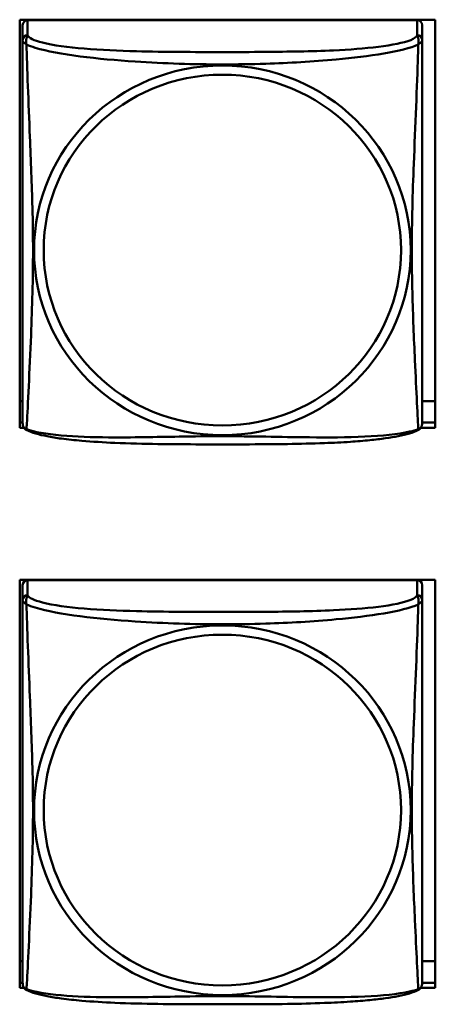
# Model space of a CAD drawing. Header units: inches. Extents: x 0.8 to 72.9, y -7.8 to 49.3.
# Tile 202 of 256: x 55.8 to 56.3, y 6.9 to 8.1. Entities that reach past the tile are written whole.
import ezdxf

# ---------------------------------------------------------------- set-up
doc = ezdxf.new("R2010")
doc.units = ezdxf.units.IN
doc.header["$MEASUREMENT"] = 0
doc.layers.add('Visible Edges(ROSSANSI)', color=7, linetype='Continuous', lineweight=50)
doc.layers.add('Visible Tangent Edges(ROSSANSI)', color=7, linetype='Continuous', lineweight=50)

msp = doc.modelspace()

# ---------------------------------------------------------------- linework, layer by layer
at = {"layer": 'Visible Edges(ROSSANSI)'}
for p, q in [((55.8223, 7.6275), (55.8223, 8.1101)), ((55.8223, 8.1101), (56.3138, 8.1101)), ((56.2924, 8.1094), (55.8317, 8.1094)), ((56.3138, 8.1101), (56.3138, 7.6275)), ((55.8258, 8.1036), (55.8258, 8.086)), ((56.2983, 8.086), (56.2983, 8.1036)), ((55.8258, 7.6589), (55.8223, 7.6589)), ((56.3138, 7.6589), (56.2983, 7.6589)), ((55.8223, 7.6336), (55.8258, 7.6336)), ((56.2983, 7.6336), (56.3138, 7.6336)), ((55.8272, 7.6275), (55.8223, 7.6275)), ((56.3138, 7.6275), (56.2969, 7.6275)), ((55.8223, 6.9648), (55.8223, 7.4474)), ((55.8223, 7.4474), (56.3138, 7.4474)), ((56.2924, 7.4472), (55.8317, 7.4472)), ((56.3138, 7.4474), (56.3138, 6.9648)), ((55.8258, 7.4414), (55.8258, 7.4237)), ((56.2983, 7.4237), (56.2983, 7.4414)), ((55.8258, 6.9966), (55.8223, 6.9966)), ((56.3138, 6.9966), (56.2983, 6.9966)), ((55.8258, 6.971), (55.8223, 6.971)), ((55.8223, 6.9709), (55.8258, 6.9709)), ((55.8275, 6.9648), (55.8223, 6.9648)), ((56.3138, 6.9648), (56.2966, 6.9648)), ((56.3138, 6.971), (56.2983, 6.971)), ((56.2983, 6.9709), (56.3138, 6.9709))]:
    msp.add_line(p, q, dxfattribs=at)
for centre, start, end in [((55.8396, 7.633), 180, 189.1496), ((56.2845, 7.633), 350.8504, 360), ((55.8396, 6.9707), 180, 189.1496), ((56.2845, 6.9707), 350.8504, 360)]:
    msp.add_arc(centre, 0.0138, start, end, dxfattribs=at)
for centre, major_axis, start_param, end_param in [((55.8317, 8.1036), (-0.00591, 0), 4.712389, 6.283185), ((56.2924, 8.1036), (0.00591, 0), 0, 1.570796), ((55.8317, 7.4414), (-0.00591, 0), 4.712389, 6.283185), ((56.2924, 7.4414), (0.00591, 0), 0, 1.570796)]:
    msp.add_ellipse(centre, major_axis=major_axis, ratio=0.981793, start_param=start_param, end_param=end_param, dxfattribs=at)
for points, knots in [([(55.8258, 8.086), (55.8258, 8.0834), (55.8258, 8.0788), (55.8258, 8.0727), (55.8258, 8.0614), (55.8258, 8.045), (55.8258, 8.0272), (55.8258, 8.0093), (55.8258, 7.9901), (55.8258, 7.971), (55.8258, 7.9438), (55.8258, 7.9166), (55.8258, 7.8899), (55.8258, 7.8731), (55.8258, 7.8565), (55.8258, 7.8399), (55.8258, 7.8067), (55.8258, 7.7735), (55.8258, 7.7412), (55.8258, 7.7011), (55.8258, 7.6607), (55.8258, 7.642), (55.8258, 7.6363), (55.8258, 7.6331), (55.8258, 7.633)], [0.325731, 0.325731, 0.325731, 0.325731, 0.404774, 0.404774, 0.404774, 0.550532, 0.550532, 0.550532, 0.69629, 0.69629, 0.69629, 0.902598, 0.902598, 0.902598, 1.03154, 1.03154, 1.03154, 1.289425, 1.289425, 1.289425, 1.610774, 1.610774, 1.610774, 1.710218, 1.710218, 1.710218, 1.710218]), ([(56.2983, 7.633), (56.2983, 7.633), (56.2983, 7.6339), (56.2983, 7.6356), (56.2983, 7.6402), (56.2983, 7.6512), (56.2983, 7.665), (56.2983, 7.6788), (56.2983, 7.6954), (56.2983, 7.7128), (56.2983, 7.7374), (56.2983, 7.7638), (56.2983, 7.7902), (56.2983, 7.8067), (56.2983, 7.8233), (56.2983, 7.8399), (56.2983, 7.8731), (56.2983, 7.9064), (56.2983, 7.9404), (56.2983, 7.9827), (56.2983, 8.0285), (56.2983, 8.0601), (56.2983, 8.0725), (56.2983, 8.0819), (56.2983, 8.086)], [0.352862, 0.352862, 0.352862, 0.352862, 0.404774, 0.404774, 0.404774, 0.550532, 0.550532, 0.550532, 0.69629, 0.69629, 0.69629, 0.902598, 0.902598, 0.902598, 1.03154, 1.03154, 1.03154, 1.289425, 1.289425, 1.289425, 1.610774, 1.610774, 1.610774, 1.73735, 1.73735, 1.73735, 1.73735]), ([(55.83, 7.6249), (55.8295, 7.6252), (55.8289, 7.6256), (55.828, 7.6264), (55.8277, 7.6268), (55.827, 7.6277), (55.8268, 7.6282), (55.8264, 7.629), (55.8263, 7.6294), (55.8261, 7.6302), (55.8261, 7.6305), (55.826, 7.6308)], [0.02273771, 0.02273771, 0.02273771, 0.02273771, 0.02954865, 0.02954865, 0.03635958, 0.03635958, 0.04317052, 0.04317052, 0.04998146, 0.04998146, 0.0567924, 0.0567924, 0.0567924, 0.0567924]), ([(56.2941, 7.6249), (56.2946, 7.6252), (56.2952, 7.6256), (56.2961, 7.6264), (56.2964, 7.6268), (56.297, 7.6277), (56.2973, 7.6282), (56.2976, 7.629), (56.2978, 7.6294), (56.298, 7.6302), (56.298, 7.6305), (56.2981, 7.6308)], [0.02273771, 0.02273771, 0.02273771, 0.02273771, 0.02954865, 0.02954865, 0.03635958, 0.03635958, 0.04317052, 0.04317052, 0.04998146, 0.04998146, 0.0567924, 0.0567924, 0.0567924, 0.0567924]), ([(56.2941, 7.6249), (56.2907, 7.6231), (56.2872, 7.6218), (56.2792, 7.6194), (56.2747, 7.6184), (56.2652, 7.6165), (56.2602, 7.6157), (56.2491, 7.6141), (56.2429, 7.6133), (56.229, 7.612), (56.2212, 7.6113), (56.2034, 7.6101), (56.1932, 7.6096), (56.1683, 7.6087), (56.1536, 7.6084), (56.1219, 7.6079), (56.1049, 7.6078), (56.0709, 7.6077), (56.0539, 7.6077), (56.0199, 7.6078), (56.0028, 7.6079), (55.9688, 7.6084), (55.9517, 7.6088), (55.9215, 7.6101), (55.9083, 7.6109), (55.8874, 7.6127), (55.8793, 7.6135), (55.8657, 7.6154), (55.86, 7.6163), (55.8499, 7.6183), (55.8455, 7.6193), (55.8372, 7.6217), (55.8335, 7.6231), (55.83, 7.6249)], [-1.678204, -1.678204, -1.678204, -1.678204, -1.629815, -1.629815, -1.580861, -1.580861, -1.532583, -1.532583, -1.479316, -1.479316, -1.416961, -1.416961, -1.337799, -1.337799, -1.226353, -1.226353, -1.09702, -1.09702, -0.967687, -0.967687, -0.838354, -0.838354, -0.709022, -0.709022, -0.60577, -0.60577, -0.53827, -0.53827, -0.483941, -0.483941, -0.435529, -0.435529, -0.384876, -0.384876, -0.384876, -0.384876]), ([(55.8258, 7.4237), (55.8258, 7.4211), (55.8258, 7.4165), (55.8258, 7.4104), (55.8258, 7.3991), (55.8258, 7.3827), (55.8258, 7.3649), (55.8258, 7.347), (55.8258, 7.3279), (55.8258, 7.3087), (55.8258, 7.2816), (55.8258, 7.2544), (55.8258, 7.2276), (55.8258, 7.2109), (55.8258, 7.1942), (55.8258, 7.1776), (55.8258, 7.1444), (55.8258, 7.1112), (55.8258, 7.079), (55.8258, 7.0388), (55.8258, 6.9984), (55.8258, 6.9798), (55.8258, 6.974), (55.8258, 6.9708), (55.8258, 6.9708)], [0.325731, 0.325731, 0.325731, 0.325731, 0.404774, 0.404774, 0.404774, 0.550532, 0.550532, 0.550532, 0.69629, 0.69629, 0.69629, 0.902598, 0.902598, 0.902598, 1.03154, 1.03154, 1.03154, 1.289425, 1.289425, 1.289425, 1.610774, 1.610774, 1.610774, 1.710218, 1.710218, 1.710218, 1.710218]), ([(56.2983, 6.9707), (56.2983, 6.9708), (56.2983, 6.9716), (56.2983, 6.9733), (56.2983, 6.978), (56.2983, 6.9889), (56.2983, 7.0027), (56.2983, 7.0166), (56.2983, 7.0331), (56.2983, 7.0505), (56.2983, 7.0752), (56.2983, 7.1016), (56.2983, 7.1279), (56.2983, 7.1444), (56.2983, 7.161), (56.2983, 7.1776), (56.2983, 7.2108), (56.2983, 7.2441), (56.2983, 7.2781), (56.2983, 7.3204), (56.2983, 7.3662), (56.2983, 7.3978), (56.2983, 7.4102), (56.2983, 7.4196), (56.2983, 7.4237)], [0.352862, 0.352862, 0.352862, 0.352862, 0.404774, 0.404774, 0.404774, 0.550532, 0.550532, 0.550532, 0.69629, 0.69629, 0.69629, 0.902598, 0.902598, 0.902598, 1.03154, 1.03154, 1.03154, 1.289425, 1.289425, 1.289425, 1.610774, 1.610774, 1.610774, 1.73735, 1.73735, 1.73735, 1.73735]), ([(55.83, 6.9626), (55.8295, 6.9629), (55.8289, 6.9633), (55.828, 6.9641), (55.8277, 6.9646), (55.827, 6.9655), (55.8268, 6.9659), (55.8264, 6.9668), (55.8263, 6.9671), (55.8261, 6.9679), (55.8261, 6.9682), (55.826, 6.9685)], [0.02273771, 0.02273771, 0.02273771, 0.02273771, 0.02954865, 0.02954865, 0.03635958, 0.03635958, 0.04317052, 0.04317052, 0.04998146, 0.04998146, 0.0567924, 0.0567924, 0.0567924, 0.0567924]), ([(56.2941, 6.9626), (56.2946, 6.9629), (56.2952, 6.9633), (56.2961, 6.9641), (56.2964, 6.9646), (56.297, 6.9655), (56.2973, 6.9659), (56.2976, 6.9668), (56.2978, 6.9671), (56.298, 6.9679), (56.298, 6.9682), (56.2981, 6.9685)], [0.02273771, 0.02273771, 0.02273771, 0.02273771, 0.02954865, 0.02954865, 0.03635958, 0.03635958, 0.04317052, 0.04317052, 0.04998146, 0.04998146, 0.0567924, 0.0567924, 0.0567924, 0.0567924]), ([(56.2941, 6.9626), (56.2907, 6.9609), (56.2872, 6.9596), (56.2792, 6.9572), (56.2747, 6.9561), (56.2652, 6.9542), (56.2602, 6.9534), (56.2491, 6.9518), (56.2429, 6.9511), (56.229, 6.9497), (56.2212, 6.9491), (56.2034, 6.9479), (56.1932, 6.9474), (56.1683, 6.9464), (56.1536, 6.9461), (56.1219, 6.9456), (56.1049, 6.9455), (56.0709, 6.9454), (56.0539, 6.9454), (56.0199, 6.9455), (56.0028, 6.9456), (55.9688, 6.9461), (55.9517, 6.9465), (55.9215, 6.9478), (55.9083, 6.9486), (55.8874, 6.9504), (55.8793, 6.9513), (55.8657, 6.9531), (55.86, 6.954), (55.8499, 6.956), (55.8455, 6.957), (55.8372, 6.9594), (55.8335, 6.9608), (55.83, 6.9626)], [-1.678204, -1.678204, -1.678204, -1.678204, -1.629815, -1.629815, -1.580861, -1.580861, -1.532583, -1.532583, -1.479316, -1.479316, -1.416961, -1.416961, -1.337799, -1.337799, -1.226353, -1.226353, -1.09702, -1.09702, -0.967687, -0.967687, -0.838354, -0.838354, -0.709022, -0.709022, -0.60577, -0.60577, -0.53827, -0.53827, -0.483941, -0.483941, -0.435529, -0.435529, -0.384876, -0.384876, -0.384876, -0.384876])]:
    msp.add_open_spline(points, degree=3, knots=knots, dxfattribs=at)
at = {"layer": 'Visible Tangent Edges(ROSSANSI)'}
for p, q in [((55.8317, 8.0918), (55.8317, 8.1094)), ((56.2924, 8.1094), (56.2924, 8.0918)), ((55.8317, 7.4295), (55.8317, 7.4472)), ((56.2924, 7.4472), (56.2924, 7.4295))]:
    msp.add_line(p, q, dxfattribs=at)
for centre, major_axis, start_param, end_param in [((55.8317, 8.086), (-0.00591, 0), 4.712389, 6.283185), ((56.2924, 8.086), (0.00591, 0), 0, 1.570796), ((55.8317, 7.4237), (-0.00591, 0), 4.712389, 6.283185), ((56.2924, 7.4237), (0.00591, 0), 0, 1.570796)]:
    msp.add_ellipse(centre, major_axis=major_axis, ratio=0.981793, start_param=start_param, end_param=end_param, dxfattribs=at)
for centre, major_axis in [((56.062, 7.8373), (-0.2227, 0)), ((56.062, 7.8375), (-0.2113, 0)), ((56.062, 7.175), (-0.2227, 0)), ((56.062, 7.1752), (-0.2113, 0))]:
    msp.add_ellipse(centre, major_axis=major_axis, ratio=0.981793, dxfattribs=at)
for points, knots in [([(55.8258, 8.086), (55.8258, 8.0857), (55.8258, 8.0854), (55.8259, 8.085), (55.8259, 8.0848), (55.8261, 8.0845), (55.8261, 8.0844), (55.8263, 8.0842), (55.8264, 8.0841), (55.8266, 8.0838), (55.8268, 8.0837), (55.8273, 8.0831), (55.8278, 8.0827), (55.829, 8.0818), (55.8296, 8.0813), (55.8304, 8.0807)], [-0.0844808, -0.0844808, -0.0844808, -0.0844808, -0.06943799, -0.06943799, -0.05587828, -0.05587828, -0.04740346, -0.04740346, -0.04210669, -0.04210669, -0.03151317, -0.03151317, -0.01456352, -0.01456352, 0.00026741, 0.00026741, 0.00026741, 0.00026741]), ([(55.8304, 8.0807), (55.8302, 8.0818), (55.83, 8.0828), (55.83, 8.0848), (55.83, 8.0857), (55.8302, 8.087), (55.8303, 8.0875), (55.8305, 8.0881), (55.8305, 8.0883), (55.8307, 8.0888), (55.8308, 8.0891), (55.831, 8.0898), (55.8312, 8.0902), (55.8315, 8.091), (55.8316, 8.0914), (55.8317, 8.0918)], [-0.00026741, -0.00026741, -0.00026741, -0.00026741, 0.01456352, 0.01456352, 0.03151317, 0.03151317, 0.04210669, 0.04210669, 0.04740346, 0.04740346, 0.05587828, 0.05587828, 0.06943799, 0.06943799, 0.0844808, 0.0844808, 0.0844808, 0.0844808]), ([(56.2924, 8.0918), (56.2918, 8.0898), (56.2891, 8.0878), (56.2847, 8.086), (56.2765, 8.0827), (56.2626, 8.08), (56.2465, 8.078), (56.2303, 8.076), (56.2121, 8.0747), (56.1935, 8.0738), (56.1672, 8.0726), (56.1399, 8.0722), (56.1128, 8.072), (56.0959, 8.0718), (56.079, 8.0718), (56.062, 8.0718), (56.0282, 8.0718), (55.9943, 8.0719), (55.9606, 8.0727), (55.9186, 8.0738), (55.8747, 8.0765), (55.8492, 8.083), (55.8391, 8.0855), (55.8327, 8.0886), (55.8317, 8.0918)], [0.325731, 0.325731, 0.325731, 0.325731, 0.404774, 0.404774, 0.404774, 0.550532, 0.550532, 0.550532, 0.69629, 0.69629, 0.69629, 0.902598, 0.902598, 0.902598, 1.03154, 1.03154, 1.03154, 1.289425, 1.289425, 1.289425, 1.610774, 1.610774, 1.610774, 1.73735, 1.73735, 1.73735, 1.73735]), ([(56.2924, 8.0918), (56.2924, 8.0914), (56.2926, 8.091), (56.2929, 8.0902), (56.2931, 8.0898), (56.2933, 8.0891), (56.2934, 8.0888), (56.2936, 8.0883), (56.2936, 8.0881), (56.2938, 8.0875), (56.2939, 8.087), (56.2941, 8.0857), (56.2941, 8.0848), (56.294, 8.0828), (56.2939, 8.0818), (56.2937, 8.0807)], [-0.0844808, -0.0844808, -0.0844808, -0.0844808, -0.06943799, -0.06943799, -0.05587828, -0.05587828, -0.04740346, -0.04740346, -0.04210669, -0.04210669, -0.03151317, -0.03151317, -0.01456352, -0.01456352, 0.00026741, 0.00026741, 0.00026741, 0.00026741]), ([(56.2937, 8.0807), (56.2945, 8.0813), (56.2951, 8.0818), (56.2963, 8.0827), (56.2967, 8.0831), (56.2973, 8.0837), (56.2975, 8.0838), (56.2977, 8.0841), (56.2978, 8.0842), (56.2979, 8.0844), (56.298, 8.0845), (56.2982, 8.0848), (56.2982, 8.085), (56.2983, 8.0854), (56.2983, 8.0857), (56.2983, 8.086)], [-0.00026741, -0.00026741, -0.00026741, -0.00026741, 0.01456352, 0.01456352, 0.03151317, 0.03151317, 0.04210669, 0.04210669, 0.04740346, 0.04740346, 0.05587828, 0.05587828, 0.06943799, 0.06943799, 0.0844808, 0.0844808, 0.0844808, 0.0844808]), ([(55.8304, 7.6258), (55.8305, 7.6274), (55.8306, 7.6297), (55.8308, 7.6325), (55.8319, 7.6524), (55.834, 7.6955), (55.8357, 7.737), (55.8371, 7.7703), (55.8381, 7.8038), (55.8381, 7.8373), (55.8381, 7.854), (55.8378, 7.8708), (55.8374, 7.8878), (55.8367, 7.915), (55.8356, 7.9431), (55.8344, 7.9716), (55.8336, 7.9918), (55.8327, 8.0123), (55.832, 8.0315), (55.8313, 8.0506), (55.8307, 8.0683), (55.8304, 8.0807)], [-1.657319, -1.657319, -1.657319, -1.657319, -1.610774, -1.610774, -1.610774, -1.289425, -1.289425, -1.289425, -1.03154, -1.03154, -1.03154, -0.902598, -0.902598, -0.902598, -0.69629, -0.69629, -0.69629, -0.550532, -0.550532, -0.550532, -0.405761, -0.405761, -0.405761, -0.405761]), ([(55.8304, 8.0807), (55.8332, 8.0794), (55.8367, 8.0781), (55.8407, 8.0769), (55.8683, 8.0686), (55.9153, 8.0634), (55.9589, 8.0606), (55.9938, 8.0582), (56.028, 8.0572), (56.062, 8.0572), (56.0791, 8.0572), (56.0961, 8.0575), (56.1133, 8.058), (56.1408, 8.0589), (56.1689, 8.0605), (56.1966, 8.063), (56.2161, 8.0648), (56.2355, 8.0671), (56.2528, 8.0701), (56.27, 8.073), (56.2849, 8.0767), (56.2937, 8.0807)], [-1.657319, -1.657319, -1.657319, -1.657319, -1.610774, -1.610774, -1.610774, -1.289425, -1.289425, -1.289425, -1.03154, -1.03154, -1.03154, -0.902598, -0.902598, -0.902598, -0.69629, -0.69629, -0.69629, -0.550532, -0.550532, -0.550532, -0.405761, -0.405761, -0.405761, -0.405761]), ([(56.2937, 8.0807), (56.2936, 8.0767), (56.2935, 8.0722), (56.2933, 8.0672), (56.2922, 8.0328), (56.2901, 7.9836), (56.2884, 7.9396), (56.287, 7.9044), (56.286, 7.8707), (56.286, 7.8373), (56.286, 7.8206), (56.2863, 7.8039), (56.2867, 7.7871), (56.2874, 7.7604), (56.2885, 7.7332), (56.2897, 7.7074), (56.2905, 7.6892), (56.2914, 7.6717), (56.2921, 7.657), (56.2928, 7.6424), (56.2934, 7.6307), (56.2937, 7.6258)], [-1.657319, -1.657319, -1.657319, -1.657319, -1.610774, -1.610774, -1.610774, -1.289425, -1.289425, -1.289425, -1.03154, -1.03154, -1.03154, -0.902598, -0.902598, -0.902598, -0.69629, -0.69629, -0.69629, -0.550532, -0.550532, -0.550532, -0.405761, -0.405761, -0.405761, -0.405761]), ([(55.8304, 7.6258), (55.8296, 7.6259), (55.829, 7.6262), (55.8278, 7.627), (55.8273, 7.6275), (55.8268, 7.6284), (55.8266, 7.6288), (55.8264, 7.6294), (55.8263, 7.6296), (55.8261, 7.6301), (55.8261, 7.6304), (55.826, 7.6307), (55.826, 7.6308), (55.826, 7.6308)], [-0.00026741, -0.00026741, -0.00026741, -0.00026741, 0.01456352, 0.01456352, 0.03151317, 0.03151317, 0.04210669, 0.04210669, 0.04740346, 0.04740346, 0.05587828, 0.05587828, 0.0567924, 0.0567924, 0.0567924, 0.0567924]), ([(56.2981, 7.6308), (56.2981, 7.6308), (56.2981, 7.6307), (56.298, 7.6304), (56.2979, 7.6301), (56.2978, 7.6296), (56.2977, 7.6294), (56.2975, 7.6288), (56.2973, 7.6284), (56.2967, 7.6275), (56.2963, 7.627), (56.2951, 7.6262), (56.2945, 7.6259), (56.2937, 7.6258)], [-0.0567924, -0.0567924, -0.0567924, -0.0567924, -0.05587828, -0.05587828, -0.04740346, -0.04740346, -0.04210669, -0.04210669, -0.03151317, -0.03151317, -0.01456352, -0.01456352, 0.00026741, 0.00026741, 0.00026741, 0.00026741]), ([(55.83, 7.6249), (55.83, 7.6249), (55.83, 7.625), (55.83, 7.6252), (55.8302, 7.6254), (55.8304, 7.6258)], [-0.02273771, -0.02273771, -0.02273771, -0.02273771, -0.01456352, -0.01456352, 0.00026741, 0.00026741, 0.00026741, 0.00026741]), ([(56.2937, 7.6258), (56.2909, 7.6247), (56.2874, 7.6237), (56.2834, 7.6228), (56.2558, 7.6166), (56.2088, 7.6156), (56.1652, 7.6161), (56.1303, 7.6164), (56.0961, 7.6174), (56.062, 7.6174), (56.045, 7.6174), (56.028, 7.6172), (56.0108, 7.6169), (55.9833, 7.6165), (55.9552, 7.6158), (55.9275, 7.616), (55.9079, 7.6162), (55.8886, 7.6169), (55.8713, 7.6184), (55.8541, 7.6199), (55.8392, 7.6224), (55.8304, 7.6258)], [-1.657319, -1.657319, -1.657319, -1.657319, -1.610774, -1.610774, -1.610774, -1.289425, -1.289425, -1.289425, -1.03154, -1.03154, -1.03154, -0.902598, -0.902598, -0.902598, -0.69629, -0.69629, -0.69629, -0.550532, -0.550532, -0.550532, -0.405761, -0.405761, -0.405761, -0.405761]), ([(56.2937, 7.6258), (56.2939, 7.6254), (56.294, 7.6252), (56.2941, 7.625), (56.2941, 7.6249), (56.2941, 7.6249)], [-0.00026741, -0.00026741, -0.00026741, -0.00026741, 0.01456352, 0.01456352, 0.02273771, 0.02273771, 0.02273771, 0.02273771]), ([(55.8258, 7.4237), (55.8258, 7.4234), (55.8258, 7.4232), (55.8259, 7.4227), (55.8259, 7.4225), (55.8261, 7.4222), (55.8261, 7.4221), (55.8263, 7.4219), (55.8264, 7.4218), (55.8266, 7.4216), (55.8268, 7.4214), (55.8273, 7.4208), (55.8278, 7.4204), (55.829, 7.4195), (55.8296, 7.419), (55.8304, 7.4184)], [-0.0844808, -0.0844808, -0.0844808, -0.0844808, -0.06943799, -0.06943799, -0.05587828, -0.05587828, -0.04740346, -0.04740346, -0.04210669, -0.04210669, -0.03151317, -0.03151317, -0.01456352, -0.01456352, 0.00026741, 0.00026741, 0.00026741, 0.00026741]), ([(55.8304, 7.4184), (55.8302, 7.4195), (55.83, 7.4206), (55.83, 7.4225), (55.83, 7.4235), (55.8302, 7.4248), (55.8303, 7.4252), (55.8305, 7.4259), (55.8305, 7.4261), (55.8307, 7.4266), (55.8308, 7.4269), (55.831, 7.4276), (55.8312, 7.428), (55.8315, 7.4287), (55.8316, 7.4291), (55.8317, 7.4295)], [-0.00026741, -0.00026741, -0.00026741, -0.00026741, 0.01456352, 0.01456352, 0.03151317, 0.03151317, 0.04210669, 0.04210669, 0.04740346, 0.04740346, 0.05587828, 0.05587828, 0.06943799, 0.06943799, 0.0844808, 0.0844808, 0.0844808, 0.0844808]), ([(56.2924, 7.4295), (56.2918, 7.4275), (56.2891, 7.4255), (56.2847, 7.4238), (56.2765, 7.4205), (56.2626, 7.4177), (56.2465, 7.4157), (56.2303, 7.4137), (56.2121, 7.4124), (56.1935, 7.4115), (56.1672, 7.4103), (56.1399, 7.4099), (56.1128, 7.4097), (56.0959, 7.4096), (56.079, 7.4095), (56.062, 7.4095), (56.0282, 7.4095), (55.9943, 7.4096), (55.9606, 7.4105), (55.9186, 7.4115), (55.8747, 7.4142), (55.8492, 7.4207), (55.8391, 7.4233), (55.8327, 7.4263), (55.8317, 7.4295)], [0.325731, 0.325731, 0.325731, 0.325731, 0.404774, 0.404774, 0.404774, 0.550532, 0.550532, 0.550532, 0.69629, 0.69629, 0.69629, 0.902598, 0.902598, 0.902598, 1.03154, 1.03154, 1.03154, 1.289425, 1.289425, 1.289425, 1.610774, 1.610774, 1.610774, 1.73735, 1.73735, 1.73735, 1.73735]), ([(56.2924, 7.4295), (56.2924, 7.4291), (56.2926, 7.4287), (56.2929, 7.428), (56.2931, 7.4276), (56.2933, 7.4269), (56.2934, 7.4266), (56.2936, 7.4261), (56.2936, 7.4259), (56.2938, 7.4252), (56.2939, 7.4248), (56.2941, 7.4235), (56.2941, 7.4225), (56.294, 7.4206), (56.2939, 7.4195), (56.2937, 7.4184)], [-0.0844808, -0.0844808, -0.0844808, -0.0844808, -0.06943799, -0.06943799, -0.05587828, -0.05587828, -0.04740346, -0.04740346, -0.04210669, -0.04210669, -0.03151317, -0.03151317, -0.01456352, -0.01456352, 0.00026741, 0.00026741, 0.00026741, 0.00026741]), ([(56.2937, 7.4184), (56.2945, 7.419), (56.2951, 7.4195), (56.2963, 7.4204), (56.2967, 7.4208), (56.2973, 7.4214), (56.2975, 7.4216), (56.2977, 7.4218), (56.2978, 7.4219), (56.2979, 7.4221), (56.298, 7.4222), (56.2982, 7.4225), (56.2982, 7.4227), (56.2983, 7.4232), (56.2983, 7.4234), (56.2983, 7.4237)], [-0.00026741, -0.00026741, -0.00026741, -0.00026741, 0.01456352, 0.01456352, 0.03151317, 0.03151317, 0.04210669, 0.04210669, 0.04740346, 0.04740346, 0.05587828, 0.05587828, 0.06943799, 0.06943799, 0.0844808, 0.0844808, 0.0844808, 0.0844808]), ([(55.8304, 6.9635), (55.8305, 6.9651), (55.8306, 6.9674), (55.8308, 6.9703), (55.8319, 6.9901), (55.834, 7.0332), (55.8357, 7.0747), (55.8371, 7.108), (55.8381, 7.1416), (55.8381, 7.175), (55.8381, 7.1917), (55.8378, 7.2085), (55.8374, 7.2255), (55.8367, 7.2527), (55.8356, 7.2808), (55.8344, 7.3094), (55.8336, 7.3295), (55.8327, 7.35), (55.832, 7.3692), (55.8313, 7.3883), (55.8307, 7.4061), (55.8304, 7.4184)], [-1.657319, -1.657319, -1.657319, -1.657319, -1.610774, -1.610774, -1.610774, -1.289425, -1.289425, -1.289425, -1.03154, -1.03154, -1.03154, -0.902598, -0.902598, -0.902598, -0.69629, -0.69629, -0.69629, -0.550532, -0.550532, -0.550532, -0.405761, -0.405761, -0.405761, -0.405761]), ([(55.8304, 7.4184), (55.8332, 7.4171), (55.8367, 7.4159), (55.8407, 7.4146), (55.8683, 7.4063), (55.9153, 7.4012), (55.9589, 7.3983), (55.9938, 7.396), (56.028, 7.3949), (56.062, 7.3949), (56.0791, 7.3949), (56.0961, 7.3952), (56.1133, 7.3957), (56.1408, 7.3966), (56.1689, 7.3982), (56.1966, 7.4008), (56.2161, 7.4026), (56.2355, 7.4049), (56.2528, 7.4078), (56.27, 7.4108), (56.2849, 7.4144), (56.2937, 7.4184)], [-1.657319, -1.657319, -1.657319, -1.657319, -1.610774, -1.610774, -1.610774, -1.289425, -1.289425, -1.289425, -1.03154, -1.03154, -1.03154, -0.902598, -0.902598, -0.902598, -0.69629, -0.69629, -0.69629, -0.550532, -0.550532, -0.550532, -0.405761, -0.405761, -0.405761, -0.405761]), ([(56.2937, 7.4184), (56.2936, 7.4144), (56.2935, 7.4099), (56.2933, 7.4049), (56.2922, 7.3705), (56.2901, 7.3213), (56.2884, 7.2774), (56.287, 7.2421), (56.286, 7.2085), (56.286, 7.175), (56.286, 7.1583), (56.2863, 7.1416), (56.2867, 7.1249), (56.2874, 7.0981), (56.2885, 7.0709), (56.2897, 7.0452), (56.2905, 7.0269), (56.2914, 7.0094), (56.2921, 6.9947), (56.2928, 6.9801), (56.2934, 6.9685), (56.2937, 6.9635)], [-1.657319, -1.657319, -1.657319, -1.657319, -1.610774, -1.610774, -1.610774, -1.289425, -1.289425, -1.289425, -1.03154, -1.03154, -1.03154, -0.902598, -0.902598, -0.902598, -0.69629, -0.69629, -0.69629, -0.550532, -0.550532, -0.550532, -0.405761, -0.405761, -0.405761, -0.405761]), ([(55.8304, 6.9635), (55.8296, 6.9637), (55.829, 6.964), (55.8278, 6.9647), (55.8273, 6.9652), (55.8268, 6.9661), (55.8266, 6.9665), (55.8264, 6.9671), (55.8263, 6.9673), (55.8261, 6.9678), (55.8261, 6.9681), (55.826, 6.9685), (55.826, 6.9685), (55.826, 6.9685)], [-0.00026741, -0.00026741, -0.00026741, -0.00026741, 0.01456352, 0.01456352, 0.03151317, 0.03151317, 0.04210669, 0.04210669, 0.04740346, 0.04740346, 0.05587828, 0.05587828, 0.0567924, 0.0567924, 0.0567924, 0.0567924]), ([(56.2981, 6.9685), (56.2981, 6.9685), (56.2981, 6.9685), (56.298, 6.9681), (56.2979, 6.9678), (56.2978, 6.9673), (56.2977, 6.9671), (56.2975, 6.9665), (56.2973, 6.9661), (56.2967, 6.9652), (56.2963, 6.9647), (56.2951, 6.964), (56.2945, 6.9637), (56.2937, 6.9635)], [-0.0567924, -0.0567924, -0.0567924, -0.0567924, -0.05587828, -0.05587828, -0.04740346, -0.04740346, -0.04210669, -0.04210669, -0.03151317, -0.03151317, -0.01456352, -0.01456352, 0.00026741, 0.00026741, 0.00026741, 0.00026741]), ([(55.83, 6.9626), (55.83, 6.9626), (55.83, 6.9627), (55.83, 6.9629), (55.8302, 6.9631), (55.8304, 6.9635)], [-0.02273771, -0.02273771, -0.02273771, -0.02273771, -0.01456352, -0.01456352, 0.00026741, 0.00026741, 0.00026741, 0.00026741]), ([(56.2937, 6.9635), (56.2909, 6.9624), (56.2874, 6.9614), (56.2834, 6.9605), (56.2558, 6.9543), (56.2088, 6.9534), (56.1652, 6.9538), (56.1303, 6.9542), (56.0961, 6.9551), (56.062, 6.9551), (56.045, 6.9551), (56.028, 6.9549), (56.0108, 6.9546), (55.9833, 6.9542), (55.9552, 6.9535), (55.9275, 6.9538), (55.9079, 6.9539), (55.8886, 6.9546), (55.8713, 6.9561), (55.8541, 6.9577), (55.8392, 6.9601), (55.8304, 6.9635)], [-1.657319, -1.657319, -1.657319, -1.657319, -1.610774, -1.610774, -1.610774, -1.289425, -1.289425, -1.289425, -1.03154, -1.03154, -1.03154, -0.902598, -0.902598, -0.902598, -0.69629, -0.69629, -0.69629, -0.550532, -0.550532, -0.550532, -0.405761, -0.405761, -0.405761, -0.405761]), ([(56.2937, 6.9635), (56.2939, 6.9631), (56.294, 6.9629), (56.2941, 6.9627), (56.2941, 6.9626), (56.2941, 6.9626)], [-0.00026741, -0.00026741, -0.00026741, -0.00026741, 0.01456352, 0.01456352, 0.02273771, 0.02273771, 0.02273771, 0.02273771])]:
    msp.add_open_spline(points, degree=3, knots=knots, dxfattribs=at)

doc.saveas('drawing.dxf')
